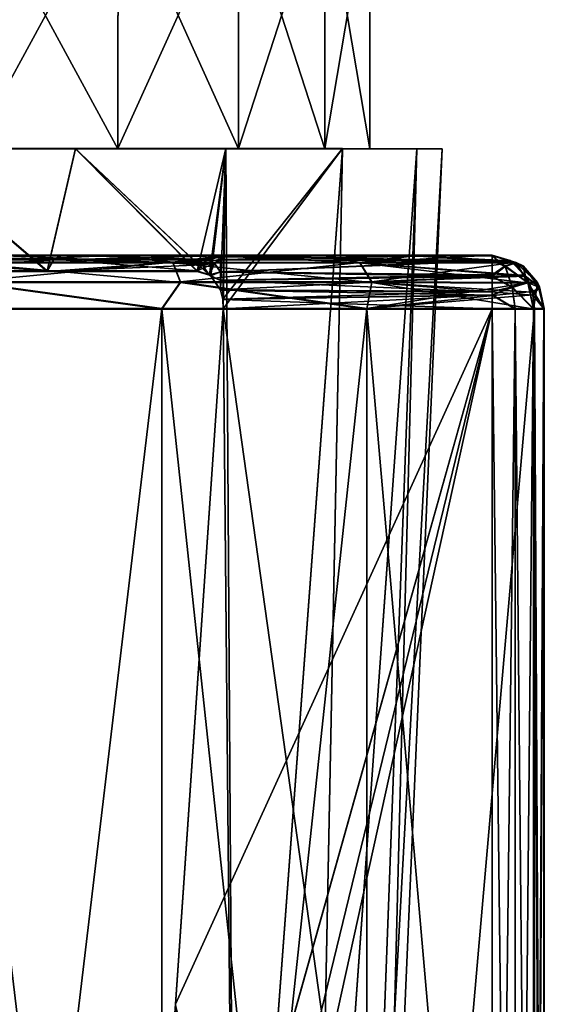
# Model space of a CAD drawing. Header units: millimetres. Extents: x -144 to 364, y -408 to 1133.
# Tile 209 of 256: x 61 to 71, y 388 to 406. Entities that reach past the tile are written whole.
import ezdxf

# ---------------------------------------------------------------- set-up
doc = ezdxf.new("R2010")
doc.units = ezdxf.units.MM
doc.header["$LTSCALE"] = 41.718519
for name, color, linetype in [('442', 7, 'CONTINUOUS'), ('443', 7, 'CONTINUOUS'), ('445', 7, 'CONTINUOUS'), ('446', 7, 'CONTINUOUS'), ('449', 7, 'CONTINUOUS'), ('450', 7, 'CONTINUOUS'), ('451', 7, 'CONTINUOUS'), ('452', 7, 'CONTINUOUS'), ('453', 7, 'CONTINUOUS'), ('454', 7, 'CONTINUOUS'), ('461', 7, 'CONTINUOUS'), ('462', 7, 'CONTINUOUS'), ('465', 7, 'CONTINUOUS'), ('466', 7, 'CONTINUOUS'), ('616', 7, 'CONTINUOUS'), ('617', 7, 'CONTINUOUS'), ('618', 7, 'CONTINUOUS'), ('655', 7, 'CONTINUOUS')]:
    doc.layers.add(name, color=color, linetype=linetype)

msp = doc.modelspace()

# ---------------------------------------------------------------- linework, layer by layer
at = {"layer": '442', "color": 7, "linetype": 'CONTINUOUS', "true_color": 0xaaaaaa}
for points in [[(46.645, 402.005, -11.786), (55.3, 402.005, -12.162), (67.003, 402.005, -12.832), (46.645, 402.005, -11.786)], [(48.372, 402.005, -13.163), (46.645, 402.005, -11.786), (67.003, 402.005, -12.832), (48.372, 402.005, -13.163)], [(50.272, 402.006, -14.288), (48.372, 402.005, -13.163), (65.144, 402.006, -14.025), (50.272, 402.006, -14.288)], [(65.144, 402.006, -14.025), (48.372, 402.005, -13.163), (67.003, 402.005, -12.832), (65.144, 402.006, -14.025)], [(67.003, 401.995, 12.847), (58.736, 401.995, 12.3), (48.372, 401.995, 13.178), (67.003, 401.995, 12.847)], [(65.144, 401.994, 14.04), (67.003, 401.995, 12.847), (48.372, 401.995, 13.178), (65.144, 401.994, 14.04)], [(50.272, 401.994, 14.303), (65.144, 401.994, 14.04), (48.372, 401.995, 13.178), (50.272, 401.994, 14.303)], [(52.308, 402.006, -15.142), (50.272, 402.006, -14.288), (63.139, 402.006, -14.949), (52.308, 402.006, -15.142)], [(63.139, 402.006, -14.949), (50.272, 402.006, -14.288), (65.144, 402.006, -14.025), (63.139, 402.006, -14.949)], [(63.139, 401.994, 14.965), (65.144, 401.994, 14.04), (50.272, 401.994, 14.303), (63.139, 401.994, 14.965)], [(52.308, 401.994, 15.157), (63.139, 401.994, 14.965), (50.272, 401.994, 14.303), (52.308, 401.994, 15.157)], [(61.025, 402.006, -15.589), (52.308, 402.006, -15.142), (63.139, 402.006, -14.949), (61.025, 402.006, -15.589)], [(61.025, 401.994, 15.604), (63.139, 401.994, 14.965), (52.308, 401.994, 15.157), (61.025, 401.994, 15.604)], [(55.3, 402.005, -12.162), (58.736, 402.005, -12.285), (67.003, 402.005, -12.832), (55.3, 402.005, -12.162)], [(58.736, 402.005, -12.285), (62.073, 402.005, -11.457), (67.003, 402.005, -12.832), (58.736, 402.005, -12.285)], [(62.073, 401.995, 11.472), (58.736, 401.995, 12.3), (68.68, 401.995, 11.411), (62.073, 401.995, 11.472)], [(68.68, 401.995, 11.411), (58.736, 401.995, 12.3), (67.003, 401.995, 12.847), (68.68, 401.995, 11.411)], [(62.073, 402.005, -11.457), (65.052, 402.004, -9.742), (68.68, 402.005, -11.396), (62.073, 402.005, -11.457)], [(67.003, 402.005, -12.832), (62.073, 402.005, -11.457), (68.68, 402.005, -11.396), (67.003, 402.005, -12.832)], [(65.052, 401.996, 9.758), (62.073, 401.995, 11.472), (70.143, 401.996, 9.758), (65.052, 401.996, 9.758)], [(70.143, 401.996, 9.758), (62.073, 401.995, 11.472), (68.68, 401.995, 11.411), (70.143, 401.996, 9.758)], [(68.68, 402.005, -11.396), (65.052, 402.004, -9.742), (70.143, 402.004, -9.742), (68.68, 402.005, -11.396)]]:
    msp.add_3dface(points, dxfattribs=at)
at = {"layer": '443', "color": 7, "linetype": 'CONTINUOUS', "true_color": 0xaaaaaa}
for points in [[(63.953, 401.006, -15.703), (59.667, 365.007, -16.863), (59.667, 401.007, -16.849), (63.953, 401.006, -15.703)], [(63.953, 365.006, -15.717), (59.667, 365.007, -16.863), (63.953, 401.006, -15.703), (63.953, 365.006, -15.717)], [(59.667, 400.993, 16.863), (63.953, 364.994, 15.703), (63.953, 400.994, 15.717), (59.667, 400.993, 16.863)], [(59.667, 364.993, 16.849), (63.953, 364.994, 15.703), (59.667, 400.993, 16.863), (59.667, 364.993, 16.849)], [(67.796, 401.005, -13.487), (63.953, 365.006, -15.717), (63.953, 401.006, -15.703), (67.796, 401.005, -13.487)], [(67.796, 365.005, -13.501), (63.953, 365.006, -15.717), (67.796, 401.005, -13.487), (67.796, 365.005, -13.501)], [(63.953, 400.994, 15.717), (67.796, 364.995, 13.487), (67.796, 400.995, 13.501), (63.953, 400.994, 15.717)], [(63.953, 364.994, 15.703), (67.796, 364.995, 13.487), (63.953, 400.994, 15.717), (63.953, 364.994, 15.703)], [(70.936, 401.004, -10.352), (67.796, 365.005, -13.501), (67.796, 401.005, -13.487), (70.936, 401.004, -10.352)], [(70.936, 365.004, -10.367), (67.796, 365.005, -13.501), (70.936, 401.004, -10.352), (70.936, 365.004, -10.367)], [(70.936, 364.996, 10.352), (70.936, 400.996, 10.367), (67.796, 400.995, 13.501), (70.936, 364.996, 10.352)], [(67.796, 364.995, 13.487), (70.936, 364.996, 10.352), (67.796, 400.995, 13.501), (67.796, 364.995, 13.487)]]:
    msp.add_3dface(points, dxfattribs=at)
at = {"layer": '445', "color": 7, "linetype": 'CONTINUOUS', "true_color": 0xaaaaaa}
for points in [[(70.143, 365.003, -8.757), (70.143, 401.003, -8.743), (62.217, 365.003, -8.757), (70.143, 365.003, -8.757)], [(62.217, 365.003, -8.757), (70.143, 401.003, -8.743), (62.722, 370.511, -8.755), (62.217, 365.003, -8.757)], [(62.722, 370.511, -8.755), (70.143, 401.003, -8.743), (63.351, 376.781, -8.752), (62.722, 370.511, -8.755)], [(70.143, 401.003, -8.743), (63.394, 376.96, -8.752), (63.351, 376.781, -8.752), (70.143, 401.003, -8.743)], [(64.21, 387.973, -8.748), (63.394, 376.96, -8.752), (70.143, 401.003, -8.743), (64.21, 387.973, -8.748)], [(65.102, 401.003, -8.743), (64.21, 387.973, -8.748), (70.143, 401.003, -8.743), (65.102, 401.003, -8.743)]]:
    msp.add_3dface(points, dxfattribs=at)
at = {"layer": '446', "color": 7, "linetype": 'CONTINUOUS', "true_color": 0xaaaaaa}
for points in [[(64.21, 387.965, 8.752), (65.102, 400.997, 8.757), (70.143, 364.997, 8.743), (64.21, 387.965, 8.752)], [(70.143, 364.997, 8.743), (65.102, 400.997, 8.757), (70.143, 400.997, 8.757), (70.143, 364.997, 8.743)]]:
    msp.add_3dface(points, dxfattribs=at)
at = {"layer": '449', "color": 7, "linetype": 'CONTINUOUS', "true_color": 0xaaaaaa}
for points in [[(61.025, 402.006, -15.589), (63.139, 402.006, -14.949), (60.242, 401.873, -16.255), (61.025, 402.006, -15.589)], [(60.242, 401.873, -16.255), (63.139, 402.006, -14.949), (64.158, 401.872, -15.07), (60.242, 401.873, -16.255)], [(64.158, 401.86, 15.085), (61.025, 401.994, 15.604), (60.242, 401.86, 16.27), (64.158, 401.86, 15.085)], [(63.139, 401.994, 14.965), (61.025, 401.994, 15.604), (64.158, 401.86, 15.085), (63.139, 401.994, 14.965)], [(63.139, 402.006, -14.949), (65.144, 402.006, -14.025), (64.158, 401.872, -15.07), (63.139, 402.006, -14.949)], [(65.144, 401.994, 14.04), (63.139, 401.994, 14.965), (64.158, 401.86, 15.085), (65.144, 401.994, 14.04)], [(65.144, 402.006, -14.025), (67.003, 402.005, -12.832), (64.158, 401.872, -15.07), (65.144, 402.006, -14.025)], [(64.158, 401.872, -15.07), (67.003, 402.005, -12.832), (67.663, 401.871, -12.957), (64.158, 401.872, -15.07)], [(67.663, 401.861, 12.972), (65.144, 401.994, 14.04), (64.158, 401.86, 15.085), (67.663, 401.861, 12.972)], [(67.003, 401.995, 12.847), (65.144, 401.994, 14.04), (67.663, 401.861, 12.972), (67.003, 401.995, 12.847)], [(67.003, 402.005, -12.832), (68.68, 402.005, -11.396), (67.663, 401.871, -12.957), (67.003, 402.005, -12.832)], [(68.68, 401.995, 11.411), (67.003, 401.995, 12.847), (67.663, 401.861, 12.972), (68.68, 401.995, 11.411)], [(68.68, 402.005, -11.396), (70.143, 402.004, -9.742), (67.663, 401.871, -12.957), (68.68, 402.005, -11.396)], [(67.663, 401.871, -12.957), (70.143, 402.004, -9.742), (70.483, 401.907, -10.004), (67.663, 401.871, -12.957)], [(70.539, 401.862, 10.062), (68.68, 401.995, 11.411), (67.663, 401.861, 12.972), (70.539, 401.862, 10.062)], [(70.143, 401.996, 9.758), (68.68, 401.995, 11.411), (70.485, 401.898, 10.021), (70.143, 401.996, 9.758)], [(70.485, 401.898, 10.021), (68.68, 401.995, 11.411), (70.539, 401.862, 10.062), (70.485, 401.898, 10.021)], [(60.242, 401.873, -16.255), (64.158, 401.872, -15.07), (60.304, 401.507, -16.617), (60.242, 401.873, -16.255)], [(64.158, 401.86, 15.085), (60.242, 401.86, 16.27), (64.307, 401.494, 15.419), (64.158, 401.86, 15.085)], [(64.307, 401.494, 15.419), (60.242, 401.86, 16.27), (60.304, 401.493, 16.631), (64.307, 401.494, 15.419)], [(60.304, 401.507, -16.617), (64.158, 401.872, -15.07), (64.307, 401.506, -15.405), (60.304, 401.507, -16.617)], [(64.158, 401.872, -15.07), (67.663, 401.871, -12.957), (64.307, 401.506, -15.405), (64.158, 401.872, -15.07)], [(67.663, 401.861, 12.972), (64.158, 401.86, 15.085), (67.889, 401.495, 13.26), (67.663, 401.861, 12.972)], [(67.889, 401.495, 13.26), (64.158, 401.86, 15.085), (64.307, 401.494, 15.419), (67.889, 401.495, 13.26)], [(64.307, 401.506, -15.405), (67.663, 401.871, -12.957), (67.889, 401.505, -13.245), (64.307, 401.506, -15.405)], [(70.539, 401.87, -10.047), (67.663, 401.871, -12.957), (70.483, 401.907, -10.004), (70.539, 401.87, -10.047)], [(67.663, 401.871, -12.957), (70.539, 401.87, -10.047), (67.889, 401.505, -13.245), (67.663, 401.871, -12.957)], [(70.539, 401.862, 10.062), (67.663, 401.861, 12.972), (70.76, 401.624, 10.232), (70.539, 401.862, 10.062)], [(70.76, 401.624, 10.232), (67.663, 401.861, 12.972), (70.771, 401.606, 10.24), (70.76, 401.624, 10.232)], [(70.771, 401.606, 10.24), (67.663, 401.861, 12.972), (70.836, 401.482, 10.29), (70.771, 401.606, 10.24)], [(70.836, 401.482, 10.29), (67.663, 401.861, 12.972), (67.889, 401.495, 13.26), (70.836, 401.482, 10.29)], [(67.889, 401.505, -13.245), (70.539, 401.87, -10.047), (70.757, 401.636, -10.215), (67.889, 401.505, -13.245)], [(70.77, 401.615, -10.225), (67.889, 401.505, -13.245), (70.757, 401.636, -10.215), (70.77, 401.615, -10.225)], [(63.953, 401.006, -15.703), (59.667, 401.007, -16.849), (60.304, 401.507, -16.617), (63.953, 401.006, -15.703)], [(59.667, 400.993, 16.863), (63.953, 400.994, 15.717), (60.304, 401.493, 16.631), (59.667, 400.993, 16.863)], [(63.953, 401.006, -15.703), (60.304, 401.507, -16.617), (64.307, 401.506, -15.405), (63.953, 401.006, -15.703)], [(63.953, 400.994, 15.717), (64.307, 401.494, 15.419), (60.304, 401.493, 16.631), (63.953, 400.994, 15.717)], [(67.796, 401.005, -13.487), (63.953, 401.006, -15.703), (64.307, 401.506, -15.405), (67.796, 401.005, -13.487)], [(63.953, 400.994, 15.717), (67.796, 400.995, 13.501), (64.307, 401.494, 15.419), (63.953, 400.994, 15.717)], [(67.796, 401.005, -13.487), (64.307, 401.506, -15.405), (67.889, 401.505, -13.245), (67.796, 401.005, -13.487)], [(67.796, 400.995, 13.501), (67.889, 401.495, 13.26), (64.307, 401.494, 15.419), (67.796, 400.995, 13.501)], [(67.796, 401.005, -13.487), (67.889, 401.505, -13.245), (70.836, 401.491, -10.275), (67.796, 401.005, -13.487)], [(67.796, 400.995, 13.501), (70.936, 400.996, 10.367), (67.889, 401.495, 13.26), (67.796, 400.995, 13.501)], [(67.796, 401.005, -13.487), (70.836, 401.491, -10.275), (70.894, 401.324, -10.32), (67.796, 401.005, -13.487)], [(70.836, 401.491, -10.275), (67.889, 401.505, -13.245), (70.77, 401.615, -10.225), (70.836, 401.491, -10.275)], [(67.889, 401.495, 13.26), (70.936, 400.996, 10.367), (70.909, 401.254, 10.346), (67.889, 401.495, 13.26)], [(70.836, 401.482, 10.29), (67.889, 401.495, 13.26), (70.895, 401.311, 10.336), (70.836, 401.482, 10.29)], [(70.895, 401.311, 10.336), (67.889, 401.495, 13.26), (70.909, 401.254, 10.346), (70.895, 401.311, 10.336)], [(70.909, 401.264, -10.331), (67.796, 401.005, -13.487), (70.894, 401.324, -10.32), (70.909, 401.264, -10.331)], [(70.936, 401.004, -10.352), (67.796, 401.005, -13.487), (70.909, 401.264, -10.331), (70.936, 401.004, -10.352)]]:
    msp.add_3dface(points, dxfattribs=at)
at = {"layer": '450', "color": 7, "linetype": 'CONTINUOUS', "true_color": 0xaaaaaa}
for points in [[(65.052, 401.996, 9.758), (70.143, 401.996, 9.758), (70.143, 401.898, 9.326), (65.052, 401.996, 9.758)], [(65.052, 401.996, 9.758), (70.143, 401.898, 9.326), (65.052, 401.975, 9.552), (65.052, 401.996, 9.758)], [(65.052, 401.975, 9.552), (70.143, 401.898, 9.326), (65.052, 401.916, 9.365), (65.052, 401.975, 9.552)], [(65.052, 401.916, 9.365), (70.143, 401.898, 9.326), (65.052, 401.688, 9.035), (65.052, 401.916, 9.365)], [(70.143, 401.898, 9.326), (70.143, 401.624, 8.979), (65.052, 401.688, 9.035), (70.143, 401.898, 9.326)], [(70.143, 401.624, 8.979), (70.143, 401.607, 8.965), (65.052, 401.688, 9.035), (70.143, 401.624, 8.979)], [(65.052, 401.688, 9.035), (70.143, 401.607, 8.965), (65.052, 401.529, 8.911), (65.052, 401.688, 9.035)], [(70.143, 401.607, 8.965), (70.143, 401.311, 8.808), (65.052, 401.529, 8.911), (70.143, 401.607, 8.965)], [(70.143, 401.311, 8.808), (65.052, 401.349, 8.821), (65.052, 401.529, 8.911), (70.143, 401.311, 8.808)], [(65.096, 401.173, 8.773), (65.052, 401.349, 8.821), (70.143, 401.255, 8.791), (65.096, 401.173, 8.773)], [(70.143, 401.255, 8.791), (65.052, 401.349, 8.821), (70.143, 401.311, 8.808), (70.143, 401.255, 8.791)], [(70.143, 400.997, 8.757), (65.096, 401.173, 8.773), (70.143, 401.255, 8.791), (70.143, 400.997, 8.757)], [(70.143, 400.997, 8.757), (65.102, 400.997, 8.757), (65.096, 401.173, 8.773), (70.143, 400.997, 8.757)]]:
    msp.add_3dface(points, dxfattribs=at)
at = {"layer": '451', "color": 7, "linetype": 'CONTINUOUS', "true_color": 0xaaaaaa}
for points in [[(65.052, 401.996, 9.758), (65.052, 401.975, 9.552), (64.816, 401.92, 9.455), (65.052, 401.996, 9.758)], [(64.845, 401.629, 9.011), (64.616, 401.702, 9.198), (64.709, 401.827, 9.318), (64.845, 401.629, 9.011)], [(64.816, 401.92, 9.455), (64.939, 401.851, 9.25), (64.709, 401.827, 9.318), (64.816, 401.92, 9.455)], [(64.939, 401.851, 9.25), (64.845, 401.629, 9.011), (64.709, 401.827, 9.318), (64.939, 401.851, 9.25)], [(65.052, 401.975, 9.552), (64.939, 401.851, 9.25), (64.816, 401.92, 9.455), (65.052, 401.975, 9.552)], [(65.052, 401.688, 9.035), (64.845, 401.629, 9.011), (64.939, 401.851, 9.25), (65.052, 401.688, 9.035)], [(65.052, 401.975, 9.552), (65.052, 401.916, 9.365), (64.939, 401.851, 9.25), (65.052, 401.975, 9.552)], [(65.052, 401.916, 9.365), (65.052, 401.688, 9.035), (64.939, 401.851, 9.25), (65.052, 401.916, 9.365)], [(65.052, 401.688, 9.035), (65.052, 401.529, 8.911), (64.845, 401.629, 9.011), (65.052, 401.688, 9.035)], [(64.845, 401.629, 9.011), (65.052, 401.529, 8.911), (64.873, 401.609, 8.987), (64.845, 401.629, 9.011)], [(65.052, 401.529, 8.911), (65.052, 401.349, 8.821), (64.873, 401.609, 8.987), (65.052, 401.529, 8.911)]]:
    msp.add_3dface(points, dxfattribs=at)
at = {"layer": '452', "color": 7, "linetype": 'CONTINUOUS', "true_color": 0xaaaaaa}
for points in [[(58.736, 402.005, -12.285), (58.696, 401.928, -11.903), (61.929, 401.928, -11.101), (58.736, 402.005, -12.285)], [(58.736, 401.995, 12.3), (61.929, 401.919, 11.116), (58.696, 401.919, 11.918), (58.736, 401.995, 12.3)], [(62.073, 402.005, -11.457), (58.736, 402.005, -12.285), (61.929, 401.928, -11.101), (62.073, 402.005, -11.457)], [(58.736, 401.995, 12.3), (62.073, 401.995, 11.472), (61.929, 401.919, 11.116), (58.736, 401.995, 12.3)], [(62.073, 402.005, -11.457), (61.929, 401.928, -11.101), (64.816, 401.927, -9.44), (62.073, 402.005, -11.457)], [(62.073, 401.995, 11.472), (65.052, 401.996, 9.758), (61.929, 401.919, 11.116), (62.073, 401.995, 11.472)], [(65.052, 401.996, 9.758), (64.816, 401.92, 9.455), (61.929, 401.919, 11.116), (65.052, 401.996, 9.758)], [(65.052, 402.004, -9.742), (62.073, 402.005, -11.457), (64.816, 401.927, -9.44), (65.052, 402.004, -9.742)], [(61.807, 401.71, -10.8), (58.696, 401.928, -11.903), (58.662, 401.71, -11.58), (61.807, 401.71, -10.8)], [(61.807, 401.701, 10.815), (58.662, 401.701, 11.595), (61.929, 401.919, 11.116), (61.807, 401.701, 10.815)], [(61.929, 401.919, 11.116), (58.662, 401.701, 11.595), (58.696, 401.919, 11.918), (61.929, 401.919, 11.116)], [(61.929, 401.928, -11.101), (58.696, 401.928, -11.903), (61.807, 401.71, -10.8), (61.929, 401.928, -11.101)], [(64.616, 401.709, -9.183), (61.929, 401.928, -11.101), (61.807, 401.71, -10.8), (64.616, 401.709, -9.183)], [(64.816, 401.92, 9.455), (64.709, 401.827, 9.318), (61.807, 401.701, 10.815), (64.816, 401.92, 9.455)], [(64.816, 401.92, 9.455), (61.807, 401.701, 10.815), (61.929, 401.919, 11.116), (64.816, 401.92, 9.455)], [(64.709, 401.827, 9.318), (64.616, 401.702, 9.198), (61.807, 401.701, 10.815), (64.709, 401.827, 9.318)], [(64.816, 401.927, -9.44), (61.929, 401.928, -11.101), (64.709, 401.834, -9.303), (64.816, 401.927, -9.44)], [(64.709, 401.834, -9.303), (61.929, 401.928, -11.101), (64.616, 401.709, -9.183), (64.709, 401.834, -9.303)]]:
    msp.add_3dface(points, dxfattribs=at)
at = {"layer": '453', "color": 7, "linetype": 'CONTINUOUS', "true_color": 0xaaaaaa}
for points in [[(65.052, 402.004, -9.742), (64.816, 401.927, -9.44), (65.052, 401.982, -9.537), (65.052, 402.004, -9.742)], [(64.709, 401.834, -9.303), (64.616, 401.709, -9.183), (64.939, 401.858, -9.235), (64.709, 401.834, -9.303)], [(64.616, 401.709, -9.183), (64.845, 401.637, -8.997), (64.939, 401.858, -9.235), (64.616, 401.709, -9.183)], [(64.816, 401.927, -9.44), (64.709, 401.834, -9.303), (64.939, 401.858, -9.235), (64.816, 401.927, -9.44)], [(64.816, 401.927, -9.44), (64.939, 401.858, -9.235), (65.052, 401.982, -9.537), (64.816, 401.927, -9.44)], [(64.939, 401.858, -9.235), (64.845, 401.637, -8.997), (65.052, 401.695, -9.02), (64.939, 401.858, -9.235)], [(65.052, 401.982, -9.537), (64.939, 401.858, -9.235), (65.052, 401.923, -9.35), (65.052, 401.982, -9.537)], [(65.052, 401.923, -9.35), (64.939, 401.858, -9.235), (65.052, 401.695, -9.02), (65.052, 401.923, -9.35)], [(64.845, 401.637, -8.997), (64.873, 401.616, -8.972), (65.052, 401.695, -9.02), (64.845, 401.637, -8.997)], [(65.052, 401.695, -9.02), (64.873, 401.616, -8.972), (65.052, 401.536, -8.896), (65.052, 401.695, -9.02)], [(64.873, 401.616, -8.972), (65.052, 401.356, -8.807), (65.052, 401.536, -8.896), (64.873, 401.616, -8.972)]]:
    msp.add_3dface(points, dxfattribs=at)
at = {"layer": '454', "color": 7, "linetype": 'CONTINUOUS', "true_color": 0xaaaaaa}
for points in [[(70.143, 402.004, -9.742), (65.052, 402.004, -9.742), (65.052, 401.982, -9.537), (70.143, 402.004, -9.742)], [(70.143, 402.004, -9.742), (65.052, 401.982, -9.537), (65.052, 401.923, -9.35), (70.143, 402.004, -9.742)], [(70.143, 402.004, -9.742), (65.052, 401.923, -9.35), (70.143, 401.907, -9.313), (70.143, 402.004, -9.742)], [(65.052, 401.923, -9.35), (65.052, 401.695, -9.02), (70.143, 401.907, -9.313), (65.052, 401.923, -9.35)], [(70.143, 401.907, -9.313), (65.052, 401.695, -9.02), (70.143, 401.636, -8.968), (70.143, 401.907, -9.313)], [(65.052, 401.695, -9.02), (65.052, 401.536, -8.896), (70.143, 401.636, -8.968), (65.052, 401.695, -9.02)], [(70.143, 401.636, -8.968), (65.052, 401.536, -8.896), (70.143, 401.615, -8.951), (70.143, 401.636, -8.968)], [(65.052, 401.536, -8.896), (65.052, 401.356, -8.807), (70.143, 401.615, -8.951), (65.052, 401.536, -8.896)], [(70.143, 401.615, -8.951), (65.052, 401.356, -8.807), (70.143, 401.323, -8.795), (70.143, 401.615, -8.951)], [(65.052, 401.356, -8.807), (65.096, 401.18, -8.759), (70.143, 401.323, -8.795), (65.052, 401.356, -8.807)], [(70.143, 401.323, -8.795), (65.096, 401.18, -8.759), (70.143, 401.263, -8.777), (70.143, 401.323, -8.795)], [(65.096, 401.18, -8.759), (65.102, 401.003, -8.743), (70.143, 401.263, -8.777), (65.096, 401.18, -8.759)], [(65.102, 401.003, -8.743), (70.143, 401.003, -8.743), (70.143, 401.263, -8.777), (65.102, 401.003, -8.743)]]:
    msp.add_3dface(points, dxfattribs=at)
at = {"layer": '461', "color": 7, "linetype": 'CONTINUOUS', "true_color": 0xaaaaaa}
for points in [[(70.143, 401.996, 9.758), (70.485, 401.898, 10.021), (70.591, 401.862, 9.537), (70.143, 401.996, 9.758)], [(70.143, 401.898, 9.326), (70.143, 401.996, 9.758), (70.388, 401.796, 9.21), (70.143, 401.898, 9.326)], [(70.388, 401.796, 9.21), (70.143, 401.996, 9.758), (70.591, 401.862, 9.537), (70.388, 401.796, 9.21)], [(70.143, 401.607, 8.965), (70.143, 401.624, 8.979), (70.143, 401.898, 9.326), (70.143, 401.607, 8.965)], [(70.143, 401.607, 8.965), (70.143, 401.898, 9.326), (70.388, 401.796, 9.21), (70.143, 401.607, 8.965)], [(70.388, 401.796, 9.21), (70.591, 401.862, 9.537), (70.812, 401.485, 9.198), (70.388, 401.796, 9.21)], [(70.485, 401.898, 10.021), (70.539, 401.862, 10.062), (70.726, 401.796, 9.897), (70.485, 401.898, 10.021)], [(70.591, 401.862, 9.537), (70.485, 401.898, 10.021), (70.726, 401.796, 9.897), (70.591, 401.862, 9.537)], [(70.539, 401.862, 10.062), (70.76, 401.624, 10.232), (70.726, 401.796, 9.897), (70.539, 401.862, 10.062)], [(70.591, 401.862, 9.537), (70.726, 401.796, 9.897), (70.994, 401.485, 9.567), (70.591, 401.862, 9.537)], [(70.812, 401.485, 9.198), (70.591, 401.862, 9.537), (70.994, 401.485, 9.567), (70.812, 401.485, 9.198)], [(70.143, 401.607, 8.965), (70.388, 401.796, 9.21), (70.517, 401.402, 8.924), (70.143, 401.607, 8.965)], [(70.517, 401.402, 8.924), (70.388, 401.796, 9.21), (70.812, 401.485, 9.198), (70.517, 401.402, 8.924)], [(70.76, 401.624, 10.232), (70.771, 401.606, 10.24), (70.726, 401.796, 9.897), (70.76, 401.624, 10.232)], [(70.726, 401.796, 9.897), (70.771, 401.606, 10.24), (71.032, 401.402, 9.969), (70.726, 401.796, 9.897)], [(70.994, 401.485, 9.567), (70.726, 401.796, 9.897), (71.032, 401.402, 9.969), (70.994, 401.485, 9.567)], [(70.143, 401.255, 8.791), (70.143, 401.311, 8.808), (70.143, 401.607, 8.965), (70.143, 401.255, 8.791)], [(70.143, 401.255, 8.791), (70.143, 401.607, 8.965), (70.517, 401.402, 8.924), (70.143, 401.255, 8.791)], [(70.517, 401.402, 8.924), (70.812, 401.485, 9.198), (70.92, 400.996, 9.128), (70.517, 401.402, 8.924)], [(70.771, 401.606, 10.24), (70.836, 401.482, 10.29), (71.032, 401.402, 9.969), (70.771, 401.606, 10.24)], [(70.812, 401.485, 9.198), (70.994, 401.485, 9.567), (70.92, 400.996, 9.128), (70.812, 401.485, 9.198)], [(70.836, 401.482, 10.29), (70.895, 401.311, 10.336), (71.032, 401.402, 9.969), (70.836, 401.482, 10.29)], [(70.92, 400.996, 9.128), (70.994, 401.485, 9.567), (71.115, 400.996, 9.524), (70.92, 400.996, 9.128)], [(70.994, 401.485, 9.567), (71.032, 401.402, 9.969), (71.115, 400.996, 9.524), (70.994, 401.485, 9.567)], [(70.143, 401.255, 8.791), (70.517, 401.402, 8.924), (70.574, 400.996, 8.855), (70.143, 401.255, 8.791)], [(70.143, 400.997, 8.757), (70.143, 401.255, 8.791), (70.574, 400.996, 8.855), (70.143, 400.997, 8.757)], [(70.574, 400.996, 8.855), (70.517, 401.402, 8.924), (70.92, 400.996, 9.128), (70.574, 400.996, 8.855)], [(70.895, 401.311, 10.336), (70.909, 401.254, 10.346), (71.032, 401.402, 9.969), (70.895, 401.311, 10.336)], [(71.032, 401.402, 9.969), (70.909, 401.254, 10.346), (71.121, 400.996, 9.966), (71.032, 401.402, 9.969)], [(70.909, 401.254, 10.346), (70.936, 400.996, 10.367), (71.121, 400.996, 9.966), (70.909, 401.254, 10.346)], [(71.115, 400.996, 9.524), (71.032, 401.402, 9.969), (71.121, 400.996, 9.966), (71.115, 400.996, 9.524)]]:
    msp.add_3dface(points, dxfattribs=at)
at = {"layer": '462', "color": 7, "linetype": 'CONTINUOUS', "true_color": 0xaaaaaa}
for points in [[(70.143, 364.997, 8.743), (70.143, 400.997, 8.757), (70.574, 400.996, 8.855), (70.143, 364.997, 8.743)], [(70.143, 364.997, 8.743), (70.574, 400.996, 8.855), (70.574, 364.996, 8.84), (70.143, 364.997, 8.743)], [(70.574, 400.996, 8.855), (70.92, 400.996, 9.128), (70.574, 364.996, 8.84), (70.574, 400.996, 8.855)], [(70.574, 364.996, 8.84), (70.92, 400.996, 9.128), (70.92, 364.996, 9.114), (70.574, 364.996, 8.84)], [(70.92, 400.996, 9.128), (71.115, 400.996, 9.524), (70.92, 364.996, 9.114), (70.92, 400.996, 9.128)], [(70.92, 364.996, 9.114), (71.115, 400.996, 9.524), (71.115, 364.996, 9.51), (70.92, 364.996, 9.114)], [(70.936, 400.996, 10.367), (70.936, 364.996, 10.352), (71.121, 364.996, 9.951), (70.936, 400.996, 10.367)], [(71.121, 400.996, 9.966), (70.936, 400.996, 10.367), (71.121, 364.996, 9.951), (71.121, 400.996, 9.966)], [(71.115, 400.996, 9.524), (71.121, 400.996, 9.966), (71.115, 364.996, 9.51), (71.115, 400.996, 9.524)], [(71.115, 364.996, 9.51), (71.121, 400.996, 9.966), (71.121, 364.996, 9.951), (71.115, 364.996, 9.51)]]:
    msp.add_3dface(points, dxfattribs=at)
at = {"layer": '465', "color": 7, "linetype": 'CONTINUOUS', "true_color": 0xaaaaaa}
for points in [[(70.143, 401.003, -8.743), (70.574, 365.004, -8.855), (70.574, 401.004, -8.84), (70.143, 401.003, -8.743)], [(70.143, 401.003, -8.743), (70.143, 365.003, -8.757), (70.574, 365.004, -8.855), (70.143, 401.003, -8.743)], [(70.574, 365.004, -8.855), (70.92, 365.004, -9.128), (70.574, 401.004, -8.84), (70.574, 365.004, -8.855)], [(70.574, 401.004, -8.84), (70.92, 365.004, -9.128), (70.92, 401.004, -9.114), (70.574, 401.004, -8.84)], [(70.92, 365.004, -9.128), (71.115, 365.004, -9.524), (70.92, 401.004, -9.114), (70.92, 365.004, -9.128)], [(70.92, 401.004, -9.114), (71.115, 365.004, -9.524), (71.115, 401.004, -9.51), (70.92, 401.004, -9.114)], [(70.936, 365.004, -10.367), (70.936, 401.004, -10.352), (71.121, 401.004, -9.951), (70.936, 365.004, -10.367)], [(71.121, 365.004, -9.966), (70.936, 365.004, -10.367), (71.121, 401.004, -9.951), (71.121, 365.004, -9.966)], [(71.115, 365.004, -9.524), (71.121, 365.004, -9.966), (71.115, 401.004, -9.51), (71.115, 365.004, -9.524)], [(71.115, 401.004, -9.51), (71.121, 365.004, -9.966), (71.121, 401.004, -9.951), (71.115, 401.004, -9.51)]]:
    msp.add_3dface(points, dxfattribs=at)
at = {"layer": '466', "color": 7, "linetype": 'CONTINUOUS', "true_color": 0xaaaaaa}
for points in [[(70.483, 401.907, -10.004), (70.143, 402.004, -9.742), (70.726, 401.804, -9.881), (70.483, 401.907, -10.004)], [(70.143, 402.004, -9.742), (70.143, 401.907, -9.313), (70.591, 401.87, -9.522), (70.143, 402.004, -9.742)], [(70.143, 402.004, -9.742), (70.591, 401.87, -9.522), (70.726, 401.804, -9.881), (70.143, 402.004, -9.742)], [(70.143, 401.907, -9.313), (70.143, 401.636, -8.968), (70.388, 401.804, -9.196), (70.143, 401.907, -9.313)], [(70.143, 401.907, -9.313), (70.388, 401.804, -9.196), (70.591, 401.87, -9.522), (70.143, 401.907, -9.313)], [(70.388, 401.804, -9.196), (70.812, 401.493, -9.184), (70.591, 401.87, -9.522), (70.388, 401.804, -9.196)], [(70.539, 401.87, -10.047), (70.483, 401.907, -10.004), (70.77, 401.615, -10.225), (70.539, 401.87, -10.047)], [(70.77, 401.615, -10.225), (70.483, 401.907, -10.004), (70.726, 401.804, -9.881), (70.77, 401.615, -10.225)], [(70.539, 401.87, -10.047), (70.77, 401.615, -10.225), (70.757, 401.636, -10.215), (70.539, 401.87, -10.047)], [(70.812, 401.493, -9.184), (70.994, 401.493, -9.552), (70.591, 401.87, -9.522), (70.812, 401.493, -9.184)], [(70.591, 401.87, -9.522), (70.994, 401.493, -9.552), (70.726, 401.804, -9.881), (70.591, 401.87, -9.522)], [(70.143, 401.636, -8.968), (70.143, 401.615, -8.951), (70.388, 401.804, -9.196), (70.143, 401.636, -8.968)], [(70.143, 401.615, -8.951), (70.518, 401.41, -8.909), (70.388, 401.804, -9.196), (70.143, 401.615, -8.951)], [(70.518, 401.41, -8.909), (70.812, 401.493, -9.184), (70.388, 401.804, -9.196), (70.518, 401.41, -8.909)], [(71.032, 401.411, -9.953), (70.77, 401.615, -10.225), (70.726, 401.804, -9.881), (71.032, 401.411, -9.953)], [(70.994, 401.493, -9.552), (71.032, 401.411, -9.953), (70.726, 401.804, -9.881), (70.994, 401.493, -9.552)], [(70.143, 401.615, -8.951), (70.143, 401.323, -8.795), (70.518, 401.41, -8.909), (70.143, 401.615, -8.951)], [(70.518, 401.41, -8.909), (70.92, 401.004, -9.114), (70.812, 401.493, -9.184), (70.518, 401.41, -8.909)], [(70.836, 401.491, -10.275), (70.77, 401.615, -10.225), (70.909, 401.264, -10.331), (70.836, 401.491, -10.275)], [(70.909, 401.264, -10.331), (70.77, 401.615, -10.225), (71.032, 401.411, -9.953), (70.909, 401.264, -10.331)], [(70.92, 401.004, -9.114), (71.115, 401.004, -9.51), (70.812, 401.493, -9.184), (70.92, 401.004, -9.114)], [(70.812, 401.493, -9.184), (71.115, 401.004, -9.51), (70.994, 401.493, -9.552), (70.812, 401.493, -9.184)], [(70.836, 401.491, -10.275), (70.909, 401.264, -10.331), (70.894, 401.324, -10.32), (70.836, 401.491, -10.275)], [(70.994, 401.493, -9.552), (71.115, 401.004, -9.51), (71.032, 401.411, -9.953), (70.994, 401.493, -9.552)], [(70.143, 401.323, -8.795), (70.143, 401.263, -8.777), (70.518, 401.41, -8.909), (70.143, 401.323, -8.795)], [(70.143, 401.263, -8.777), (70.574, 401.004, -8.84), (70.518, 401.41, -8.909), (70.143, 401.263, -8.777)], [(70.143, 401.263, -8.777), (70.143, 401.003, -8.743), (70.574, 401.004, -8.84), (70.143, 401.263, -8.777)], [(70.574, 401.004, -8.84), (70.92, 401.004, -9.114), (70.518, 401.41, -8.909), (70.574, 401.004, -8.84)], [(71.121, 401.004, -9.951), (70.909, 401.264, -10.331), (71.032, 401.411, -9.953), (71.121, 401.004, -9.951)], [(70.936, 401.004, -10.352), (70.909, 401.264, -10.331), (71.121, 401.004, -9.951), (70.936, 401.004, -10.352)], [(71.115, 401.004, -9.51), (71.121, 401.004, -9.951), (71.032, 401.411, -9.953), (71.115, 401.004, -9.51)]]:
    msp.add_3dface(points, dxfattribs=at)
at = {"layer": '616', "color": 7, "linetype": 'CONTINUOUS', "true_color": 0xaaaaaa}
for points in [[(61.807, 401.71, -10.8), (58.662, 401.71, -11.58), (59.129, 404.005, -11.622), (61.807, 401.71, -10.8)], [(62.338, 404.004, -10.68), (61.807, 401.71, -10.8), (59.129, 404.005, -11.622), (62.338, 404.004, -10.68)], [(64.616, 401.709, -9.183), (61.807, 401.71, -10.8), (62.338, 404.004, -10.68), (64.616, 401.709, -9.183)], [(65.151, 404.004, -8.872), (64.616, 401.709, -9.183), (62.338, 404.004, -10.68), (65.151, 404.004, -8.872)], [(64.845, 401.637, -8.997), (64.616, 401.709, -9.183), (65.151, 404.004, -8.872), (64.845, 401.637, -8.997)], [(64.873, 401.616, -8.972), (64.845, 401.637, -8.997), (65.151, 404.004, -8.872), (64.873, 401.616, -8.972)], [(65.052, 401.356, -8.807), (64.873, 401.616, -8.972), (65.151, 404.004, -8.872), (65.052, 401.356, -8.807)], [(65.096, 401.18, -8.759), (65.052, 401.356, -8.807), (65.151, 404.004, -8.872), (65.096, 401.18, -8.759)], [(67.342, 404.003, -6.344), (65.096, 401.18, -8.759), (65.151, 404.004, -8.872), (67.342, 404.003, -6.344)], [(65.102, 401.003, -8.743), (65.096, 401.18, -8.759), (67.342, 404.003, -6.344), (65.102, 401.003, -8.743)], [(65.329, 376.959, -7.062), (65.102, 401.003, -8.743), (67.342, 404.003, -6.344), (65.329, 376.959, -7.062)], [(66.8, 376.959, -4.954), (65.329, 376.959, -7.062), (67.342, 404.003, -6.344), (66.8, 376.959, -4.954)], [(68.731, 404.001, -3.302), (66.8, 376.959, -4.954), (67.342, 404.003, -6.344), (68.731, 404.001, -3.302)], [(67.719, 376.958, -2.553), (66.8, 376.959, -4.954), (68.731, 404.001, -3.302), (67.719, 376.958, -2.553)], [(69.207, 404, 0.008), (67.719, 376.958, -2.553), (68.731, 404.001, -3.302), (69.207, 404, 0.008)], [(68.031, 376.957, -0.002), (67.719, 376.958, -2.553), (69.207, 404, 0.008), (68.031, 376.957, -0.002)], [(64.21, 387.973, -8.748), (65.102, 401.003, -8.743), (65.329, 376.959, -7.062), (64.21, 387.973, -8.748)], [(63.394, 376.96, -8.752), (64.21, 387.973, -8.748), (65.329, 376.959, -7.062), (63.394, 376.96, -8.752)]]:
    msp.add_3dface(points, dxfattribs=at)
at = {"layer": '617', "color": 7, "linetype": 'CONTINUOUS', "true_color": 0xaaaaaa}
for points in [[(62.338, 404.004, -10.68), (59.129, 404.005, -11.622), (52.576, 404.004, -10.68), (62.338, 404.004, -10.68)], [(62.338, 404.004, -10.68), (52.576, 404.004, -10.68), (57.457, 404.004, -10.492), (62.338, 404.004, -10.68)], [(55.785, 403.995, 11.639), (62.338, 403.996, 10.697), (52.576, 403.996, 10.697), (55.785, 403.995, 11.639)], [(52.576, 403.996, 10.697), (62.338, 403.996, 10.697), (57.457, 403.996, 10.508), (52.576, 403.996, 10.697)], [(59.129, 403.995, 11.639), (62.338, 403.996, 10.697), (55.785, 403.995, 11.639), (59.129, 403.995, 11.639)], [(60.415, 404.004, -10.066), (62.338, 404.004, -10.68), (57.457, 404.004, -10.492), (60.415, 404.004, -10.066)], [(57.457, 403.996, 10.508), (62.338, 403.996, 10.697), (60.415, 403.996, 10.083), (57.457, 403.996, 10.508)], [(65.151, 404.004, -8.872), (62.338, 404.004, -10.68), (60.415, 404.004, -10.066), (65.151, 404.004, -8.872)], [(63.133, 404.004, -8.825), (65.151, 404.004, -8.872), (60.415, 404.004, -10.066), (63.133, 404.004, -8.825)], [(62.338, 403.996, 10.697), (65.151, 403.996, 8.888), (60.415, 403.996, 10.083), (62.338, 403.996, 10.697)], [(60.415, 403.996, 10.083), (65.151, 403.996, 8.888), (63.133, 403.996, 8.842), (60.415, 403.996, 10.083)], [(65.392, 404.003, -6.868), (65.151, 404.004, -8.872), (63.133, 404.004, -8.825), (65.392, 404.003, -6.868)], [(65.151, 403.996, 8.888), (67.342, 403.997, 6.361), (63.133, 403.996, 8.842), (65.151, 403.996, 8.888)], [(63.133, 403.996, 8.842), (67.342, 403.997, 6.361), (65.392, 403.997, 6.884), (63.133, 403.996, 8.842)], [(67.342, 404.003, -6.344), (65.151, 404.004, -8.872), (65.392, 404.003, -6.868), (67.342, 404.003, -6.344)], [(67.008, 404.002, -4.354), (67.342, 404.003, -6.344), (65.392, 404.003, -6.868), (67.008, 404.002, -4.354)], [(65.392, 403.997, 6.884), (67.342, 403.997, 6.361), (67.008, 403.998, 4.37), (65.392, 403.997, 6.884)], [(68.731, 404.001, -3.302), (67.342, 404.003, -6.344), (67.008, 404.002, -4.354), (68.731, 404.001, -3.302)], [(67.85, 404.001, -1.486), (68.731, 404.001, -3.302), (67.008, 404.002, -4.354), (67.85, 404.001, -1.486)], [(67.342, 403.997, 6.361), (68.731, 403.999, 3.319), (67.008, 403.998, 4.37), (67.342, 403.997, 6.361)], [(67.008, 403.998, 4.37), (68.731, 403.999, 3.319), (67.85, 403.999, 1.503), (67.008, 403.998, 4.37)], [(69.207, 404, 0.008), (68.731, 404.001, -3.302), (67.85, 404.001, -1.486), (69.207, 404, 0.008)], [(67.85, 403.999, 1.503), (69.207, 404, 0.008), (67.85, 404.001, -1.486), (67.85, 403.999, 1.503)], [(68.731, 403.999, 3.319), (69.207, 404, 0.008), (67.85, 403.999, 1.503), (68.731, 403.999, 3.319)]]:
    msp.add_3dface(points, dxfattribs=at)
at = {"layer": '618', "color": 7, "linetype": 'CONTINUOUS', "true_color": 0xaaaaaa}
for points in [[(58.662, 401.701, 11.595), (61.807, 401.701, 10.815), (59.129, 403.995, 11.639), (58.662, 401.701, 11.595)], [(61.807, 401.701, 10.815), (62.338, 403.996, 10.697), (59.129, 403.995, 11.639), (61.807, 401.701, 10.815)], [(61.807, 401.701, 10.815), (64.616, 401.702, 9.198), (62.338, 403.996, 10.697), (61.807, 401.701, 10.815)], [(64.616, 401.702, 9.198), (64.845, 401.629, 9.011), (62.338, 403.996, 10.697), (64.616, 401.702, 9.198)], [(64.845, 401.629, 9.011), (64.873, 401.609, 8.987), (62.338, 403.996, 10.697), (64.845, 401.629, 9.011)], [(64.873, 401.609, 8.987), (65.151, 403.996, 8.888), (62.338, 403.996, 10.697), (64.873, 401.609, 8.987)], [(64.873, 401.609, 8.987), (65.052, 401.349, 8.821), (65.151, 403.996, 8.888), (64.873, 401.609, 8.987)], [(65.052, 401.349, 8.821), (65.096, 401.173, 8.773), (65.151, 403.996, 8.888), (65.052, 401.349, 8.821)], [(65.096, 401.173, 8.773), (65.102, 400.997, 8.757), (65.151, 403.996, 8.888), (65.096, 401.173, 8.773)], [(65.151, 403.996, 8.888), (65.102, 400.997, 8.757), (65.329, 376.954, 7.057), (65.151, 403.996, 8.888)], [(67.342, 403.997, 6.361), (65.151, 403.996, 8.888), (65.329, 376.954, 7.057), (67.342, 403.997, 6.361)], [(66.8, 376.955, 4.949), (67.342, 403.997, 6.361), (65.329, 376.954, 7.057), (66.8, 376.955, 4.949)], [(68.731, 403.999, 3.319), (67.342, 403.997, 6.361), (66.8, 376.955, 4.949), (68.731, 403.999, 3.319)], [(67.719, 376.956, 2.549), (68.731, 403.999, 3.319), (66.8, 376.955, 4.949), (67.719, 376.956, 2.549)], [(68.031, 376.957, -0.002), (68.731, 403.999, 3.319), (67.719, 376.956, 2.549), (68.031, 376.957, -0.002)], [(68.031, 376.957, -0.002), (69.207, 404, 0.008), (68.731, 403.999, 3.319), (68.031, 376.957, -0.002)], [(65.102, 400.997, 8.757), (64.21, 387.965, 8.752), (65.329, 376.954, 7.057), (65.102, 400.997, 8.757)]]:
    msp.add_3dface(points, dxfattribs=at)
at = {"layer": '655', "color": 7, "linetype": 'CONTINUOUS', "true_color": 0xaaaaaa}
for points in [[(63.133, 404.004, -8.825), (60.415, 404.004, -10.066), (63.134, 409.004, -8.823), (63.133, 404.004, -8.825)], [(63.134, 409.004, -8.823), (60.415, 404.004, -10.066), (60.415, 409.004, -10.064), (63.134, 409.004, -8.823)], [(65.392, 409.003, -6.866), (63.133, 404.004, -8.825), (63.134, 409.004, -8.823), (65.392, 409.003, -6.866)], [(65.392, 404.003, -6.868), (63.133, 404.004, -8.825), (65.392, 409.003, -6.866), (65.392, 404.003, -6.868)], [(67.008, 409.002, -4.352), (65.392, 404.003, -6.868), (65.392, 409.003, -6.866), (67.008, 409.002, -4.352)], [(67.008, 404.002, -4.354), (65.392, 404.003, -6.868), (67.008, 409.002, -4.352), (67.008, 404.002, -4.354)], [(67.85, 409.001, -1.484), (67.008, 404.002, -4.354), (67.008, 409.002, -4.352), (67.85, 409.001, -1.484)], [(60.415, 403.996, 10.083), (63.133, 403.996, 8.842), (60.415, 408.996, 10.085), (60.415, 403.996, 10.083)], [(60.415, 408.996, 10.085), (63.133, 403.996, 8.842), (63.134, 408.996, 8.843), (60.415, 408.996, 10.085)], [(63.133, 403.996, 8.842), (65.392, 403.997, 6.884), (63.134, 408.996, 8.843), (63.133, 403.996, 8.842)], [(63.134, 408.996, 8.843), (65.392, 403.997, 6.884), (65.392, 408.997, 6.886), (63.134, 408.996, 8.843)], [(65.392, 408.997, 6.886), (67.008, 403.998, 4.37), (67.008, 408.998, 4.372), (65.392, 408.997, 6.886)], [(65.392, 403.997, 6.884), (67.008, 403.998, 4.37), (65.392, 408.997, 6.886), (65.392, 403.997, 6.884)], [(67.85, 404.001, -1.486), (67.008, 404.002, -4.354), (67.85, 409.001, -1.484), (67.85, 404.001, -1.486)], [(67.008, 408.998, 4.372), (67.85, 403.999, 1.503), (67.85, 408.999, 1.505), (67.008, 408.998, 4.372)], [(67.008, 403.998, 4.37), (67.85, 403.999, 1.503), (67.008, 408.998, 4.372), (67.008, 403.998, 4.37)], [(67.85, 408.999, 1.505), (67.85, 404.001, -1.486), (67.85, 409.001, -1.484), (67.85, 408.999, 1.505)], [(67.85, 403.999, 1.503), (67.85, 404.001, -1.486), (67.85, 408.999, 1.505), (67.85, 403.999, 1.503)]]:
    msp.add_3dface(points, dxfattribs=at)

doc.saveas('drawing.dxf')
